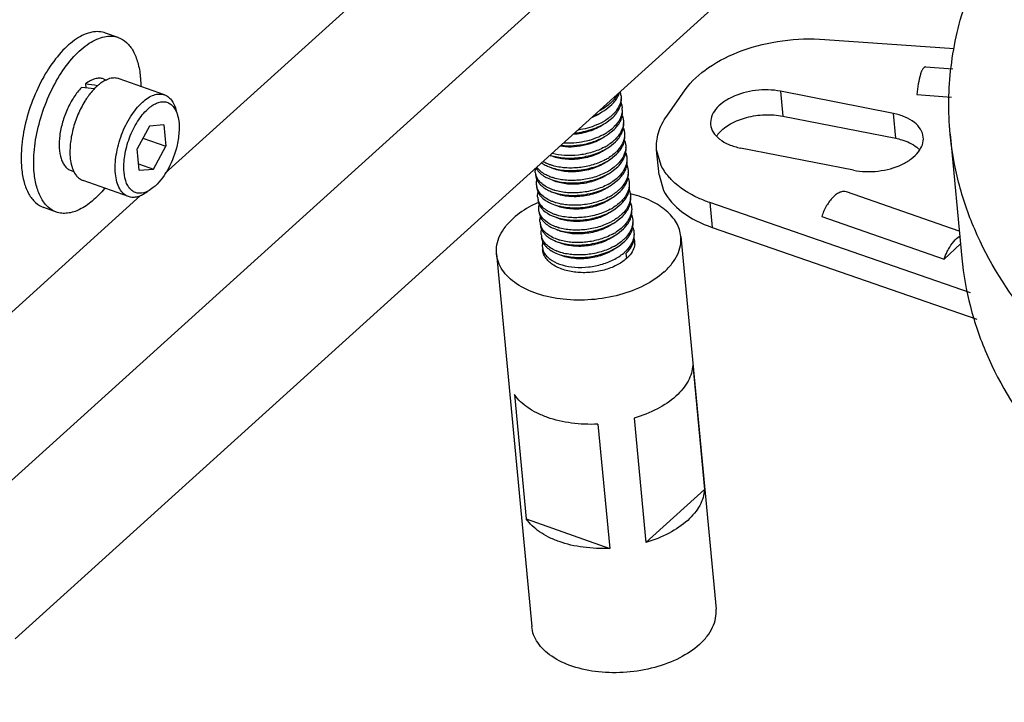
# Model space of a CAD drawing. Header units: millimetres. Extents: x -24622 to 57, y -1603 to 1112.
# Tile 139 of 219: x -1556 to -1524, y 615 to 638. Entities that reach past the tile are written whole.
import ezdxf

# ---------------------------------------------------------------- set-up
doc = ezdxf.new("R2010")
doc.units = ezdxf.units.MM
doc.layers.add('02___PRT_ALL_AXES', color=7, linetype='Continuous')

msp = doc.modelspace()

# ---------------------------------------------------------------- linework, layer by layer
at = {"color": 7, "linetype": 'Continuous'}
for p, q in [((-1533.623, 642.894), (-1557.268, 621.51)), ((-1551.081, 632.558), (-1543.572, 639.348)), ((-1533.166, 638.065), (-1555.947, 617.463)), ((-1552.608, 636.952), (-1553.016, 637.096)), ((-1529.713, 636.891), (-1525.518, 636.595)), ((-1526.446, 636.001), (-1525.563, 635.939)), ((-1553.084, 635.609), (-1552.987, 635.574)), ((-1551.109, 635.094), (-1552.577, 635.614)), ((-1553.667, 635.445), (-1553.655, 635.317)), ((-1534.832, 634.407), (-1534.236, 635.252)), ((-1531.145, 635.209), (-1531.069, 634.404)), ((-1527.489, 634.489), (-1531.145, 635.209)), ((-1526.729, 635.1), (-1525.6, 635.021)), ((-1536.803, 634.619), (-1536.61, 634.777)), ((-1536.765, 634.217), (-1536.572, 634.375)), ((-1531.069, 634.404), (-1527.413, 633.685)), ((-1527.413, 633.685), (-1527.489, 634.489)), ((-1551.596, 634.083), (-1551.993, 633.346)), ((-1551.133, 634.124), (-1551.596, 634.083)), ((-1551.133, 634.124), (-1551.067, 633.427)), ((-1551.808, 633.69), (-1551.067, 633.427)), ((-1536.727, 633.814), (-1536.534, 633.972)), ((-1525.649, 633.823), (-1525.268, 629.799)), ((-1551.464, 632.69), (-1551.067, 633.427)), ((-1536.689, 633.412), (-1536.496, 633.57)), ((-1528.785, 632.651), (-1532.441, 633.37)), ((-1551.927, 632.649), (-1551.993, 633.346)), ((-1538.618, 633.135), (-1538.589, 633.122)), ((-1536.651, 633.009), (-1536.458, 633.168)), ((-1535.083, 632.506), (-1535.159, 633.311)), ((-1535.012, 632.803), (-1535.159, 633.311)), ((-1551.947, 632.861), (-1551.464, 632.69)), ((-1536.613, 632.607), (-1536.42, 632.765)), ((-1554.137, 632.64), (-1554.031, 632.602)), ((-1551.927, 632.649), (-1551.464, 632.69)), ((-1535.083, 632.506), (-1534.936, 631.998)), ((-1552.278, 631.795), (-1553.747, 632.316)), ((-1536.575, 632.205), (-1536.382, 632.363)), ((-1557.384, 626.857), (-1551.884, 631.831)), ((-1536.537, 631.802), (-1536.344, 631.96)), ((-1525.351, 630.678), (-1529.01, 631.946)), ((-1536.499, 631.4), (-1536.306, 631.558)), ((-1533.44, 631.603), (-1533.364, 630.798)), ((-1524.991, 628.675), (-1533.44, 631.603)), ((-1554.613, 631.296), (-1555.021, 631.441)), ((-1538.543, 631.173), (-1538.38, 631.114)), ((-1536.461, 630.998), (-1536.268, 631.156)), ((-1529.81, 631.149), (-1525.842, 629.774)), ((-1538.25, 631.056), (-1538.399, 631.111)), ((-1538.392, 630.722), (-1538.361, 630.708)), ((-1536.423, 630.595), (-1536.23, 630.753)), ((-1533.364, 630.798), (-1524.781, 627.824)), ((-1536.385, 630.193), (-1536.192, 630.351)), ((-1525.842, 629.774), (-1525.312, 630.261)), ((-1536.154, 629.949), (-1536.138, 629.788)), ((-1533.991, 626.334), (-1533.611, 622.311)), ((-1539.768, 625.381), (-1539.387, 621.358)), ((-1537.062, 624.422), (-1536.681, 620.398)), ((-1535.893, 624.615), (-1535.512, 620.591)), ((-1535.512, 620.591), (-1533.611, 622.311)), ((-1539.387, 621.358), (-1536.681, 620.398))]:
    msp.add_line(p, q, dxfattribs=at)
for centre, radius, start, end in [((-1555.741, 616.319), 19.112, 82.8905, 84.1505), ((-1552.094, 634.051), 1.786, 133.5311, 135.9183), ((-1552.191, 634.153), 1.646, 131.9443, 133.5202), ((-1552.605, 634.724), 0.938, 116.8533, 117.8927), ((-1551.318, 633.424), 2.786, 145.539, 148.2638), ((-1551.444, 633.509), 2.634, 144.8373, 145.5209), ((-1551.547, 633.582), 2.508, 142.8242, 144.8486), ((-1537.103, 635.381), 0.768, 333.3344, 338.8932), ((-1537.048, 635.359), 0.709, 338.9097, 343.805), ((-1536.918, 635.015), 0.606, 5.4774, 16.839), ((-1537.811, 636.164), 1.773, 298.3992, 302.5925), ((-1537.762, 636.086), 1.681, 302.613, 302.9461), ((-1537.498, 635.751), 1.254, 312.6741, 314.5806), ((-1537.438, 635.617), 1.179, 314.5733, 317.5454), ((-1537.062, 634.977), 0.764, 333.7677, 339.1029), ((-1536.875, 634.614), 0.602, 357.8895, 5.38), ((-1551.885, 634.095), 1.246, 12.0294, 12.4072), ((-1537.882, 636.291), 1.919, 297.2713, 298.4543), ((-1537.46, 635.349), 1.255, 312.674, 314.5806), ((-1537.401, 635.216), 1.181, 314.5736, 317.4986), ((-1537.772, 635.761), 1.773, 298.4059, 302.6001), ((-1537.723, 635.683), 1.681, 302.6207, 302.945), ((-1537.422, 634.946), 1.254, 312.6785, 314.5807), ((-1537.361, 634.812), 1.179, 314.5733, 317.5453), ((-1537.027, 634.576), 0.768, 333.3613, 338.8878), ((-1537.736, 635.361), 1.776, 298.4167, 302.4778), ((-1537.687, 635.283), 1.684, 302.4969, 302.9534), ((-1536.989, 634.173), 0.768, 333.3444, 338.8995), ((-1532.475, 633.265), 0.889, 144.8125, 146.8427), ((-1532.401, 633.211), 0.98, 138.9824, 144.7445), ((-1537.696, 634.956), 1.773, 298.3975, 302.6082), ((-1537.647, 634.879), 1.681, 302.6289, 302.945), ((-1537.384, 634.544), 1.254, 312.6735, 314.5806), ((-1537.323, 634.41), 1.179, 314.5733, 317.5437), ((-1536.95, 633.771), 0.767, 333.4456, 338.9124), ((-1527.338, 632.624), 0.981, 46.2751, 51.6809), ((-1537.658, 634.554), 1.773, 298.4075, 302.5838), ((-1537.609, 634.477), 1.681, 302.6042, 302.9461), ((-1537.346, 634.142), 1.255, 312.6746, 314.5806), ((-1537.286, 634.008), 1.179, 314.5734, 317.5383), ((-1536.913, 633.369), 0.768, 333.3588, 338.8906), ((-1527.277, 632.69), 0.892, 43.8542, 46.2198), ((-1537.308, 633.739), 1.254, 312.6788, 314.5807), ((-1537.247, 633.605), 1.179, 314.5733, 317.5453), ((-1538.642, 632.62), 0.451, 185.4076, 195.2821), ((-1538.118, 633.709), 1.362, 247.2348, 247.64), ((-1537.622, 634.154), 1.776, 298.4176, 302.47), ((-1537.573, 634.076), 1.684, 302.489, 302.954), ((-1537.27, 633.337), 1.254, 312.6732, 314.5806), ((-1537.209, 633.203), 1.179, 314.5733, 317.5416), ((-1536.875, 632.966), 0.767, 333.3594, 338.9071), ((-1553.599, 632.73), 0.44, 243.1528, 250.4584), ((-1538.604, 632.218), 0.451, 185.4464, 195.3076), ((-1537.582, 633.749), 1.773, 298.397, 302.6139), ((-1537.533, 633.671), 1.681, 302.6346, 302.9447), ((-1536.836, 632.564), 0.767, 333.4329, 338.9106), ((-1538.566, 631.815), 0.451, 185.4616, 195.2706), ((-1538.079, 633.311), 1.367, 247.4597, 247.6417), ((-1537.545, 633.348), 1.774, 298.4096, 302.5613), ((-1537.496, 633.27), 1.682, 302.5814, 302.9477), ((-1537.232, 632.934), 1.255, 312.6755, 314.5807), ((-1537.171, 632.8), 1.179, 314.5734, 317.5385), ((-1536.799, 632.162), 0.768, 333.3619, 338.8806), ((-1537.508, 632.947), 1.776, 298.4172, 302.4748), ((-1537.459, 632.869), 1.684, 302.4938, 302.9536), ((-1537.194, 632.532), 1.254, 312.6786, 314.5807), ((-1537.133, 632.398), 1.179, 314.5733, 317.5451), ((-1536.76, 631.759), 0.767, 333.3719, 338.9132), ((-1538.004, 632.501), 1.361, 247.1937, 247.6396), ((-1537.157, 632.131), 1.256, 312.6462, 314.5805), ((-1537.095, 631.996), 1.179, 314.5733, 317.5399), ((-1538.49, 631.011), 0.451, 185.4518, 195.3061), ((-1537.118, 631.727), 1.254, 312.6768, 314.5807), ((-1536.722, 631.357), 0.767, 333.4355, 338.9091), ((-1538.452, 630.608), 0.451, 185.4585, 195.264), ((-1537.878, 632.344), 1.622, 253.1086, 253.3132), ((-1537.431, 632.141), 1.775, 298.4128, 302.5251), ((-1537.382, 632.063), 1.683, 302.5448, 302.9501), ((-1537.057, 631.593), 1.179, 314.5734, 317.5386), ((-1536.684, 630.955), 0.768, 333.3664, 338.8826), ((-1537.393, 631.74), 1.776, 298.417, 302.4759), ((-1537.344, 631.662), 1.684, 302.495, 302.9535), ((-1537.08, 631.325), 1.254, 312.6786, 314.5807), ((-1537.019, 631.191), 1.179, 314.5733, 317.5452), ((-1536.533, 630.515), 0.648, 347.6053, 349.4079), ((-1536.481, 630.181), 0.627, 16.3707, 19.2936), ((-1536.391, 630.313), 0.524, 5.4255, 14.5708), ((-1536.466, 630.186), 0.612, 10.8909, 16.377), ((-1536.397, 630.313), 0.53, 352.7347, 5.3193), ((-1537.891, 631.293), 1.36, 247.1191, 247.6389), ((-1537.042, 630.923), 1.255, 312.6672, 314.5806), ((-1536.981, 630.789), 1.179, 314.5733, 317.5456)]:
    msp.add_arc(centre, radius, start, end, dxfattribs=at)
msp.add_ellipse((-1553.887, 634.222), major_axis=(4.856, -0.659), ratio=0.253431, start_param=1.479231, end_param=1.55995, dxfattribs=at)
for points, start_tangent, end_tangent in [([(-1525.649, 633.823), (-1525.617, 636.002), (-1525.115, 638.19), (-1524.151, 640.351), (-1522.741, 642.448)], (-0.094142, 0.995559), (0.620646, 0.784091)), ([(-1553.016, 637.096), (-1553.231, 637.139), (-1553.463, 637.122), (-1553.706, 637.045), (-1553.956, 636.909), (-1554.454, 636.476), (-1554.915, 635.859), (-1555.302, 635.11), (-1555.582, 634.29), (-1555.732, 633.468), (-1555.738, 632.713)], (-0.942557, 0.334047), (0.09413, -0.99556)), ([(-1555.33, 632.569), (-1555.324, 633.324), (-1555.174, 634.145), (-1554.895, 634.965), (-1554.508, 635.715), (-1554.046, 636.332), (-1553.548, 636.764), (-1553.298, 636.9), (-1553.055, 636.977), (-1552.823, 636.994), (-1552.608, 636.952)], (-0.09413, 0.99556), (0.94262, -0.333868)), ([(-1552.608, 636.952), (-1552.34, 636.79), (-1552.126, 636.515), (-1551.974, 636.14), (-1551.891, 635.679)], (0.94262, -0.333868), (0.09413, -0.99556)), ([(-1532.387, 636.527), (-1531.079, 636.845), (-1529.713, 636.891)], (0.940186, 0.340662), (0.997524, -0.070331)), ([(-1534.236, 635.252), (-1533.482, 635.974), (-1532.387, 636.527)], (0.576153, 0.817342), (0.940186, 0.340662)), ([(-1526.446, 636.001), (-1526.531, 635.938), (-1526.573, 635.857), (-1526.613, 635.747), (-1526.682, 635.454), (-1526.729, 635.1)], (-0.998202, 0.059944), (-0.088132, -0.996109)), ([(-1553.084, 635.608), (-1553.217, 635.632), (-1553.361, 635.612), (-1553.513, 635.549), (-1553.667, 635.445)], (-0.942512, 0.334173), (-0.781381, -0.624055)), ([(-1552.774, 635.638), (-1552.836, 635.63), (-1553.028, 635.561)], (-0.996435, -0.08436), (-0.892191, -0.451659)), ([(-1552.577, 635.614), (-1552.624, 635.628), (-1552.774, 635.638)], (-0.942481, 0.334258), (-0.996435, -0.08436)), ([(-1551.891, 635.679), (-1551.885, 635.606), (-1551.876, 635.378)], (0.09413, -0.99556), (0.007641, -0.999971)), ([(-1553.793, 635.331), (-1554.041, 635.022), (-1554.253, 634.638), (-1554.411, 634.21), (-1554.502, 633.776), (-1554.518, 633.37), (-1554.458, 633.028), (-1554.401, 632.89), (-1554.328, 632.777), (-1554.239, 632.693), (-1554.137, 632.64)], (-0.702858, -0.71133), (0.942481, -0.334261)), ([(-1553.377, 635.294), (-1553.42, 635.248), (-1553.545, 635.097)], (-0.695925, -0.718115), (-0.604441, -0.79665)), ([(-1553.18, 635.467), (-1553.208, 635.446), (-1553.291, 635.377)], (-0.806566, -0.591144), (-0.743896, -0.668296)), ([(-1553.043, 635.554), (-1553.078, 635.535), (-1553.18, 635.467)], (-0.883851, -0.467769), (-0.806566, -0.591144)), ([(-1551.826, 634.853), (-1551.638, 634.997), (-1551.451, 635.087), (-1551.272, 635.12), (-1551.109, 635.094)], (0.741683, 0.670751), (0.942637, -0.333821)), ([(-1551.108, 635.094), (-1550.973, 635.017), (-1550.86, 634.892), (-1550.772, 634.722), (-1550.713, 634.513)], (0.94235, -0.334629), (0.19161, -0.981471)), ([(-1536.429, 635.108), (-1536.466, 635.043), (-1536.618, 634.857)], (-0.458201, -0.888849), (-0.712152, -0.702026)), ([(-1536.568, 634.821), (-1536.523, 634.873), (-1536.417, 635.036)], (0.674788, 0.738012), (0.448155, 0.893956)), ([(-1536.348, 634.704), (-1536.31, 634.848), (-1536.306, 634.992)], (0.35603, 0.934475), (-0.094079, 0.995565)), ([(-1536.314, 635.073), (-1536.312, 635.031), (-1536.322, 634.902)], (0.094591, -0.995516), (-0.184082, -0.982911)), ([(-1531.145, 635.209), (-1531.951, 635.235), (-1532.717, 635.02), (-1533.023, 634.838), (-1533.249, 634.621), (-1533.381, 634.382), (-1533.41, 634.137)], (-0.981177, 0.19311), (0.093919, -0.99558)), ([(-1553.687, 634.889), (-1553.912, 634.452), (-1554.075, 633.975), (-1554.161, 633.497), (-1554.165, 633.058)], (-0.526292, -0.850304), (0.09413, -0.99556)), ([(-1552.696, 632.537), (-1552.671, 633.145), (-1552.497, 633.799), (-1552.2, 634.398), (-1551.826, 634.853)], (-0.09413, 0.99556), (0.741683, 0.670751)), ([(-1552.419, 632.583), (-1552.396, 633.122), (-1552.242, 633.7), (-1551.979, 634.231), (-1551.648, 634.634)], (-0.090201, 0.995924), (0.738778, 0.673949)), ([(-1551.648, 634.634), (-1551.505, 634.745), (-1551.363, 634.823), (-1551.095, 634.867), (-1550.975, 634.832), (-1550.87, 634.761), (-1550.782, 634.654), (-1550.713, 634.515)], (0.744928, 0.667145), (0.357617, -0.933868)), ([(-1536.648, 634.829), (-1536.694, 634.788), (-1536.847, 634.675)], (-0.735115, -0.677942), (-0.839181, -0.543852)), ([(-1536.322, 634.902), (-1536.409, 634.672), (-1536.58, 634.455)], (-0.184082, -0.982911), (-0.712152, -0.702026)), ([(-1536.53, 634.418), (-1536.484, 634.472), (-1536.376, 634.639)], (0.675394, 0.737457), (0.441422, 0.8973)), ([(-1536.314, 634.831), (-1536.3, 634.791), (-1536.276, 634.671)], (0.355639, -0.934623), (0.094079, -0.995565)), ([(-1550.713, 634.515), (-1550.7, 634.479), (-1550.668, 634.363)], (0.357617, -0.933868), (0.214866, -0.976643)), ([(-1550.666, 634.355), (-1550.635, 633.941), (-1550.7, 633.467)], (0.208423, -0.978039), (-0.222045, -0.975036)), ([(-1536.933, 634.53), (-1537.006, 634.483), (-1537.252, 634.361)], (-0.824364, -0.56606), (-0.927001, -0.375058)), ([(-1537.198, 634.414), (-1537.091, 634.458), (-1536.803, 634.619)], (0.932562, 0.361009), (0.824461, 0.565919)), ([(-1536.61, 634.426), (-1536.656, 634.386), (-1536.809, 634.273)], (-0.735116, -0.677942), (-0.839191, -0.543837)), ([(-1536.274, 634.592), (-1536.295, 634.452), (-1536.347, 634.314), (-1536.542, 634.053)], (-0.036648, -0.999328), (-0.712152, -0.702026)), ([(-1536.311, 634.299), (-1536.272, 634.445), (-1536.268, 634.59)], (0.359497, 0.933146), (-0.094437, 0.995531)), ([(-1536.27, 634.413), (-1536.259, 634.377), (-1536.238, 634.269)], (0.331105, -0.943594), (0.094437, -0.995531)), ([(-1535.159, 633.311), (-1535.102, 633.863), (-1534.832, 634.407)], (-0.094387, 0.995536), (0.576153, 0.817342)), ([(-1533.141, 633.855), (-1532.763, 634.153), (-1532.243, 634.36), (-1531.652, 634.448), (-1531.069, 634.404)], (0.65535, 0.755325), (0.981177, -0.19311)), ([(-1526.519, 633.723), (-1526.605, 633.977), (-1526.807, 634.2), (-1527.109, 634.375), (-1527.489, 634.489)], (-0.093919, 0.99558), (-0.981177, 0.19311)), ([(-1536.894, 634.128), (-1537.345, 633.911), (-1537.868, 633.81)], (-0.824303, -0.56615), (-0.997655, -0.068445)), ([(-1537.817, 633.859), (-1537.251, 633.979), (-1536.765, 634.217)], (0.995596, 0.093743), (0.824457, 0.565924)), ([(-1536.929, 634.202), (-1537.107, 634.117), (-1537.707, 633.953)], (-0.879116, -0.476607), (-0.990172, -0.139854)), ([(-1536.572, 634.024), (-1536.617, 633.984), (-1536.771, 633.871)], (-0.735063, -0.677999), (-0.83911, -0.543963)), ([(-1536.246, 634.097), (-1536.333, 633.867), (-1536.504, 633.65)], (-0.184188, -0.982891), (-0.712152, -0.702026)), ([(-1536.492, 634.016), (-1536.447, 634.068), (-1536.341, 634.232)], (0.674789, 0.738011), (0.447743, 0.894162)), ([(-1536.273, 633.897), (-1536.234, 634.043), (-1536.23, 634.188)], (0.359298, 0.933223), (-0.094542, 0.995521)), ([(-1536.238, 634.269), (-1536.236, 634.226), (-1536.246, 634.097)], (0.094437, -0.995531), (-0.184188, -0.982891)), ([(-1536.232, 634.01), (-1536.22, 633.975), (-1536.2, 633.866)], (0.330787, -0.943706), (0.094542, -0.995521)), ([(-1533.41, 634.137), (-1533.325, 633.883), (-1533.123, 633.66), (-1532.821, 633.485), (-1532.441, 633.37)], (0.093919, -0.99558), (0.981177, -0.19311)), ([(-1536.856, 633.725), (-1537.173, 633.557), (-1537.54, 633.447), (-1537.925, 633.403), (-1538.292, 633.428)], (-0.824343, -0.56609), (-0.986296, 0.164986)), ([(-1538.257, 633.458), (-1537.856, 633.45), (-1537.446, 633.51), (-1537.061, 633.634), (-1536.727, 633.814)], (0.994341, -0.106239), (0.824458, 0.565924)), ([(-1536.891, 633.799), (-1537.509, 633.578), (-1538.178, 633.531)], (-0.879056, -0.476719), (-0.99773, 0.067339)), ([(-1536.208, 633.694), (-1536.296, 633.464), (-1536.465, 633.248)], (-0.185806, -0.982586), (-0.712152, -0.702026)), ([(-1536.454, 633.614), (-1536.409, 633.666), (-1536.303, 633.829)], (0.67481, 0.737991), (0.448001, 0.894033)), ([(-1536.235, 633.495), (-1536.196, 633.64), (-1536.192, 633.785)], (0.359108, 0.933296), (-0.093805, 0.995591)), ([(-1536.2, 633.866), (-1536.197, 633.823), (-1536.208, 633.694)], (0.094542, -0.995521), (-0.185806, -0.982586)), ([(-1528.785, 632.651), (-1527.978, 632.625), (-1527.212, 632.839), (-1526.907, 633.021), (-1526.681, 633.239), (-1526.549, 633.478), (-1526.519, 633.723)], (0.981177, -0.19311), (-0.093919, 0.99558)), ([(-1527.413, 633.685), (-1527.215, 633.636), (-1526.73, 633.394)], (0.981177, -0.19311), (0.783898, -0.620889)), ([(-1497.573, 619.523), (-1502.893, 619.552), (-1508.007, 620.172), (-1512.739, 621.363), (-1516.923, 623.083), (-1520.413, 625.272), (-1523.087, 627.853), (-1524.853, 630.737), (-1525.375, 632.261), (-1525.649, 633.823)], (-0.998738, -0.050223), (-0.094142, 0.995559)), ([(-1550.7, 633.467), (-1550.982, 632.712), (-1551.412, 632.139)], (-0.222045, -0.975036), (-0.739277, -0.673401)), ([(-1538.613, 633.139), (-1538.149, 633.049), (-1537.632, 633.067), (-1537.124, 633.192), (-1536.689, 633.412)], (0.948218, -0.317621), (0.82446, 0.56592)), ([(-1536.853, 633.397), (-1537.253, 633.232), (-1537.696, 633.14), (-1538.141, 633.129), (-1538.548, 633.197)], (-0.879183, -0.476484), (-0.962049, 0.272878)), ([(-1536.534, 633.622), (-1536.579, 633.581), (-1536.733, 633.468)], (-0.735122, -0.677935), (-0.839191, -0.543837)), ([(-1536.416, 633.211), (-1536.371, 633.264), (-1536.264, 633.428)], (0.67488, 0.737928), (0.446438, 0.894815)), ([(-1536.197, 633.092), (-1536.158, 633.238), (-1536.154, 633.383)], (0.359449, 0.933165), (-0.094506, 0.995524)), ([(-1536.193, 633.605), (-1536.182, 633.57), (-1536.162, 633.463)], (0.326339, -0.945253), (0.093805, -0.995591)), ([(-1536.162, 633.463), (-1536.159, 633.419), (-1536.172, 633.283)], (0.093805, -0.995591), (-0.19918, -0.979963)), ([(-1554.165, 633.058), (-1554.154, 632.968), (-1554.096, 632.723)], (0.09413, -0.99556), (0.326605, -0.945161)), ([(-1536.818, 633.323), (-1537.229, 633.12), (-1537.706, 633.013), (-1538.182, 633.015), (-1538.589, 633.122)], (-0.824339, -0.566096), (-0.915861, 0.401494)), ([(-1536.496, 633.219), (-1536.541, 633.179), (-1536.695, 633.066)], (-0.735109, -0.677949), (-0.83918, -0.543854)), ([(-1536.172, 633.283), (-1536.26, 633.058), (-1536.427, 632.846)], (-0.19918, -0.979963), (-0.712152, -0.702026)), ([(-1536.156, 633.206), (-1536.144, 633.17), (-1536.124, 633.061)], (0.331187, -0.943565), (0.094506, -0.995524)), ([(-1536.124, 633.061), (-1536.121, 633.019), (-1536.132, 632.89)], (0.094506, -0.995524), (-0.184179, -0.982893)), ([(-1554.096, 632.723), (-1554.069, 632.652), (-1553.963, 632.474)], (0.326605, -0.945161), (0.628801, -0.777567)), ([(-1539.072, 632.73), (-1539.061, 632.71), (-1539.021, 632.65)], (0.454789, -0.890599), (0.600171, -0.799872)), ([(-1538.645, 632.453), (-1538.771, 632.514), (-1539.044, 632.751)], (-0.922095, 0.386963), (-0.565469, 0.824769)), ([(-1538.889, 632.891), (-1538.845, 632.861), (-1538.695, 632.783)], (0.81842, -0.57462), (0.915969, -0.401249)), ([(-1538.668, 632.849), (-1538.714, 632.868), (-1538.841, 632.935)], (-0.926822, 0.3755), (-0.854826, 0.518915)), ([(-1538.695, 632.783), (-1538.222, 632.658), (-1537.672, 632.655), (-1537.122, 632.776), (-1536.651, 633.009)], (0.915969, -0.401249), (0.824457, 0.565925)), ([(-1538.532, 632.801), (-1538.567, 632.812), (-1538.668, 632.849)], (-0.958315, 0.285714), (-0.926822, 0.3755)), ([(-1536.78, 632.921), (-1537.191, 632.717), (-1537.668, 632.611), (-1538.144, 632.613), (-1538.551, 632.72)], (-0.824322, -0.566122), (-0.915817, 0.401597)), ([(-1536.815, 632.995), (-1537.221, 632.827), (-1537.671, 632.736), (-1538.122, 632.728), (-1538.532, 632.801)], (-0.879107, -0.476625), (-0.958315, 0.285714)), ([(-1536.458, 632.817), (-1536.503, 632.777), (-1536.657, 632.663)], (-0.735059, -0.678003), (-0.839104, -0.543971)), ([(-1536.132, 632.89), (-1536.219, 632.66), (-1536.389, 632.443)], (-0.184179, -0.982893), (-0.712152, -0.702026)), ([(-1536.377, 632.809), (-1536.333, 632.861), (-1536.227, 633.025)], (0.674789, 0.738011), (0.447781, 0.894143)), ([(-1536.159, 632.69), (-1536.12, 632.836), (-1536.116, 632.981)], (0.359175, 0.93327), (-0.094481, 0.995527)), ([(-1536.117, 632.803), (-1536.106, 632.767), (-1536.086, 632.659)], (0.330122, -0.943938), (0.094481, -0.995527)), ([(-1534.662, 632.324), (-1534.767, 632.438), (-1535.012, 632.803)], (-0.705981, 0.708231), (-0.444762, 0.895649)), ([(-1555.738, 632.713), (-1555.655, 632.253), (-1555.503, 631.878), (-1555.289, 631.603), (-1555.021, 631.441)], (0.09413, -0.99556), (0.942557, -0.334047)), ([(-1554.613, 631.296), (-1554.881, 631.458), (-1555.095, 631.733), (-1555.247, 632.108), (-1555.33, 632.569)], (-0.94262, 0.333868), (-0.09413, 0.99556)), ([(-1553.963, 632.474), (-1553.926, 632.432), (-1553.798, 632.338)], (0.628801, -0.777567), (0.892267, -0.451508)), ([(-1552.278, 631.795), (-1552.435, 631.89), (-1552.56, 632.05), (-1552.648, 632.269), (-1552.696, 632.537)], (-0.94235, 0.334629), (-0.09413, 0.99556)), ([(-1551.647, 631.973), (-1551.926, 631.903), (-1552.052, 631.927), (-1552.163, 631.99), (-1552.258, 632.09), (-1552.334, 632.225), (-1552.419, 632.583)], (-0.89037, -0.455238), (-0.098086, 0.995178)), ([(-1539.092, 632.578), (-1539.093, 632.612), (-1539.083, 632.716)], (-0.093671, 0.995603), (0.206395, 0.978469)), ([(-1539.084, 632.497), (-1539.052, 632.369), (-1538.984, 632.248)], (0.094391, -0.995535), (0.599488, -0.800383)), ([(-1538.602, 632.048), (-1538.777, 632.138), (-1538.917, 632.245), (-1539.018, 632.368), (-1539.078, 632.501)], (-0.923609, 0.383335), (-0.263328, 0.964706)), ([(-1539.021, 632.65), (-1538.953, 632.572), (-1538.657, 632.381)], (0.600171, -0.799872), (0.915961, -0.401266)), ([(-1538.657, 632.381), (-1538.184, 632.256), (-1537.634, 632.252), (-1537.084, 632.374), (-1536.613, 632.607)], (0.915961, -0.401266), (0.824458, 0.565924)), ([(-1538.493, 632.399), (-1538.53, 632.41), (-1538.637, 632.449)], (-0.958488, 0.285134), (-0.924809, 0.380432)), ([(-1536.742, 632.518), (-1537.153, 632.315), (-1537.63, 632.208), (-1538.106, 632.21), (-1538.513, 632.318)], (-0.824372, -0.566048), (-0.915837, 0.401551)), ([(-1536.777, 632.592), (-1537.183, 632.425), (-1537.632, 632.334), (-1538.083, 632.325), (-1538.493, 632.399)], (-0.87905, -0.47673), (-0.958488, 0.285134)), ([(-1536.42, 632.414), (-1536.465, 632.374), (-1536.619, 632.261)], (-0.735125, -0.677932), (-0.839194, -0.543832)), ([(-1536.094, 632.485), (-1536.182, 632.256), (-1536.351, 632.041)], (-0.187983, -0.982172), (-0.712152, -0.702026)), ([(-1536.339, 632.407), (-1536.295, 632.459), (-1536.189, 632.622)], (0.674837, 0.737967), (0.447768, 0.89415)), ([(-1536.12, 632.288), (-1536.082, 632.433), (-1536.078, 632.578)], (0.359134, 0.933286), (-0.093776, 0.995593)), ([(-1536.086, 632.659), (-1536.083, 632.616), (-1536.094, 632.485)], (0.094481, -0.995527), (-0.187983, -0.982172)), ([(-1551.412, 632.139), (-1551.471, 632.09), (-1551.647, 631.973)], (-0.744588, -0.667524), (-0.89037, -0.455238)), ([(-1539.053, 632.175), (-1539.055, 632.218), (-1539.037, 632.348)], (-0.094391, 0.995535), (0.274523, 0.961581)), ([(-1539.046, 632.094), (-1539.014, 631.966), (-1538.945, 631.845)], (0.094663, -0.995509), (0.60049, -0.799632)), ([(-1538.554, 631.642), (-1538.732, 631.731), (-1538.876, 631.84), (-1538.979, 631.964), (-1539.039, 632.099)], (-0.926801, 0.375554), (-0.263802, 0.964577)), ([(-1538.984, 632.248), (-1538.915, 632.17), (-1538.619, 631.978)], (0.599488, -0.800383), (0.915957, -0.401276)), ([(-1538.619, 631.978), (-1538.146, 631.853), (-1537.596, 631.85), (-1537.046, 631.972), (-1536.575, 632.205)], (0.915957, -0.401276), (0.82446, 0.565921)), ([(-1536.704, 632.116), (-1537.115, 631.912), (-1537.592, 631.806), (-1538.068, 631.808), (-1538.475, 631.915)], (-0.824302, -0.566151), (-0.915833, 0.401558)), ([(-1536.739, 632.19), (-1537.145, 632.023), (-1537.595, 631.931), (-1538.045, 631.923), (-1538.455, 631.996)], (-0.879186, -0.476478), (-0.958414, 0.285383)), ([(-1536.301, 632.004), (-1536.256, 632.057), (-1536.15, 632.221)], (0.674878, 0.737929), (0.446633, 0.894717)), ([(-1536.083, 631.885), (-1536.044, 632.031), (-1536.04, 632.176)], (0.359615, 0.933101), (-0.094204, 0.995553)), ([(-1536.079, 632.398), (-1536.068, 632.363), (-1536.048, 632.256)], (0.326305, -0.945264), (0.093776, -0.995593)), ([(-1536.048, 632.256), (-1536.045, 632.211), (-1536.058, 632.076)], (0.093776, -0.995593), (-0.199223, -0.979954)), ([(-1533.44, 631.603), (-1533.801, 631.747), (-1534.662, 632.324)], (-0.944874, 0.327434), (-0.705981, 0.708231)), ([(-1553.049, 632.063), (-1553.449, 631.652), (-1553.858, 631.378), (-1554.253, 631.258), (-1554.439, 631.257), (-1554.613, 631.296)], (-0.634499, -0.772924), (-0.94262, 0.333868)), ([(-1551.65, 631.961), (-1551.816, 631.853), (-1551.979, 631.789), (-1552.135, 631.769), (-1552.278, 631.795)], (-0.79255, -0.609806), (-0.942637, 0.333821)), ([(-1539.015, 631.772), (-1539.017, 631.815), (-1538.999, 631.945)], (-0.094663, 0.995509), (0.274025, 0.961723)), ([(-1538.945, 631.845), (-1538.877, 631.768), (-1538.581, 631.576)], (0.60049, -0.799632), (0.91597, -0.401246)), ([(-1538.455, 631.996), (-1538.492, 632.008), (-1538.598, 632.047)], (-0.958414, 0.285383), (-0.924822, 0.380399)), ([(-1538.581, 631.576), (-1538.108, 631.451), (-1537.558, 631.448), (-1537.008, 631.569), (-1536.537, 631.802)], (0.91597, -0.401246), (0.824457, 0.565924)), ([(-1536.701, 631.788), (-1537.107, 631.62), (-1537.557, 631.529), (-1538.008, 631.521), (-1538.418, 631.594)], (-0.879095, -0.476647), (-0.958317, 0.285706)), ([(-1536.382, 632.012), (-1536.427, 631.972), (-1536.581, 631.859)], (-0.735099, -0.67796), (-0.839165, -0.543877)), ([(-1536.058, 632.076), (-1536.146, 631.85), (-1536.313, 631.639)], (-0.199223, -0.979954), (-0.712152, -0.702026)), ([(-1536.263, 631.602), (-1536.218, 631.654), (-1536.112, 631.817)], (0.674791, 0.738009), (0.447735, 0.894166)), ([(-1536.044, 631.483), (-1536.006, 631.629), (-1536.002, 631.774)], (0.359078, 0.933307), (-0.094421, 0.995532)), ([(-1536.041, 631.998), (-1536.03, 631.963), (-1536.01, 631.854)], (0.33054, -0.943792), (0.094204, -0.995553)), ([(-1536.01, 631.854), (-1536.007, 631.811), (-1536.018, 631.682)], (0.094204, -0.995553), (-0.185341, -0.982674)), ([(-1534.936, 631.998), (-1534.34, 631.305), (-1533.364, 630.798)], (0.444762, -0.895649), (0.944874, -0.327434)), ([(-1529.011, 631.947), (-1529.11, 631.96), (-1529.217, 631.935), (-1529.329, 631.874), (-1529.442, 631.779), (-1529.65, 631.503), (-1529.81, 631.149)], (-0.94685, 0.321675), (-0.320198, -0.947351)), ([(-1539.008, 631.692), (-1538.975, 631.559), (-1538.901, 631.434)], (0.094071, -0.995565), (0.613225, -0.789908)), ([(-1538.532, 631.246), (-1538.705, 631.335), (-1538.843, 631.442), (-1538.943, 631.564), (-1539.002, 631.697)], (-0.921817, 0.387626), (-0.263183, 0.964746)), ([(-1538.977, 631.37), (-1538.979, 631.411), (-1538.963, 631.534)], (-0.094071, 0.995565), (0.256213, 0.96662)), ([(-1538.418, 631.594), (-1538.453, 631.605), (-1538.554, 631.642)], (-0.958317, 0.285706), (-0.926801, 0.375554)), ([(-1536.666, 631.714), (-1537.077, 631.51), (-1537.554, 631.404), (-1538.03, 631.406), (-1538.437, 631.513)], (-0.824391, -0.566021), (-0.915807, 0.40162)), ([(-1536.343, 631.61), (-1536.389, 631.57), (-1536.543, 631.456)], (-0.735061, -0.678), (-0.839107, -0.543966)), ([(-1536.018, 631.682), (-1536.105, 631.452), (-1536.275, 631.236)], (-0.185341, -0.982674), (-0.712152, -0.702026)), ([(-1536.003, 631.595), (-1535.992, 631.56), (-1535.972, 631.452)], (0.32954, -0.944142), (0.094421, -0.995532)), ([(-1535.972, 631.452), (-1535.969, 631.408), (-1535.98, 631.277)], (0.094421, -0.995532), (-0.189859, -0.981811)), ([(-1538.924, 631.195), (-1538.944, 631.238), (-1538.977, 631.37)], (-0.466605, 0.884466), (-0.094071, 0.995565)), ([(-1538.97, 631.29), (-1538.938, 631.161), (-1538.869, 631.04)], (0.094486, -0.995526), (0.599653, -0.80026)), ([(-1538.939, 630.968), (-1538.941, 631.011), (-1538.923, 631.141)], (-0.094486, 0.995526), (0.274341, 0.961633)), ([(-1538.482, 630.839), (-1538.754, 630.995), (-1538.924, 631.195)], (-0.925608, 0.378484), (-0.466605, 0.884466)), ([(-1538.901, 631.434), (-1538.833, 631.36), (-1538.543, 631.173)], (0.613225, -0.789908), (0.916028, -0.401115)), ([(-1538.378, 631.191), (-1538.416, 631.203), (-1538.522, 631.242)], (-0.9585, 0.285093), (-0.924806, 0.380439)), ([(-1538.38, 631.114), (-1537.92, 631.035), (-1537.415, 631.059), (-1536.922, 631.184), (-1536.499, 631.4)], (0.956857, -0.290561), (0.824483, 0.565887)), ([(-1536.662, 631.385), (-1537.069, 631.218), (-1537.518, 631.127), (-1537.969, 631.118), (-1538.378, 631.191)], (-0.879052, -0.476725), (-0.9585, 0.285093)), ([(-1536.628, 631.311), (-1536.994, 631.124), (-1537.419, 631.014), (-1537.854, 630.991), (-1538.25, 631.056)], (-0.824285, -0.566175), (-0.958928, 0.283648)), ([(-1536.306, 631.207), (-1536.349, 631.169), (-1536.494, 631.061)], (-0.735443, -0.677587), (-0.83505, -0.550173)), ([(-1535.98, 631.277), (-1536.068, 631.049), (-1536.237, 630.834)], (-0.189859, -0.981811), (-0.712152, -0.702026)), ([(-1536.225, 631.2), (-1536.18, 631.252), (-1536.074, 631.415)], (0.674858, 0.737947), (0.447574, 0.894247)), ([(-1536.006, 631.081), (-1535.968, 631.226), (-1535.964, 631.371)], (0.359161, 0.933276), (-0.09375, 0.995596)), ([(-1535.964, 631.191), (-1535.954, 631.156), (-1535.934, 631.049)], (0.326307, -0.945264), (0.09375, -0.995596)), ([(-1538.932, 630.887), (-1538.9, 630.759), (-1538.831, 630.638)], (0.094607, -0.995515), (0.600567, -0.799575)), ([(-1538.441, 630.435), (-1538.619, 630.525), (-1538.762, 630.633), (-1538.865, 630.757), (-1538.925, 630.892)], (-0.926246, 0.37692), (-0.263777, 0.964584)), ([(-1538.869, 631.04), (-1538.801, 630.963), (-1538.505, 630.771)], (0.599653, -0.80026), (0.915958, -0.401274)), ([(-1538.505, 630.771), (-1538.032, 630.646), (-1537.482, 630.643), (-1536.932, 630.765), (-1536.461, 630.998)], (0.915958, -0.401274), (0.824459, 0.565922)), ([(-1538.349, 630.792), (-1538.384, 630.803), (-1538.482, 630.839)], (-0.956857, 0.290561), (-0.925608, 0.378484)), ([(-1536.59, 630.909), (-1537, 630.705), (-1537.478, 630.599), (-1537.954, 630.601), (-1538.361, 630.708)], (-0.824397, -0.566012), (-0.915788, 0.401662)), ([(-1536.627, 630.982), (-1537.033, 630.815), (-1537.483, 630.724), (-1537.934, 630.716), (-1538.344, 630.79)], (-0.879647, -0.475628), (-0.957888, 0.287141)), ([(-1536.494, 631.061), (-1536.526, 631.04), (-1536.627, 630.982)], (-0.83505, -0.550173), (-0.879647, -0.475628)), ([(-1536.267, 630.805), (-1536.313, 630.765), (-1536.467, 630.652)], (-0.735083, -0.677977), (-0.839141, -0.543914)), ([(-1535.944, 630.869), (-1536.032, 630.643), (-1536.199, 630.431)], (-0.199153, -0.979968), (-0.712152, -0.702026)), ([(-1536.187, 630.797), (-1536.142, 630.85), (-1536.036, 631.014)], (0.674876, 0.737931), (0.446595, 0.894736)), ([(-1535.968, 630.678), (-1535.93, 630.824), (-1535.926, 630.969)], (0.359583, 0.933113), (-0.094282, 0.995546)), ([(-1535.934, 631.049), (-1535.931, 631.004), (-1535.944, 630.869)], (0.09375, -0.995596), (-0.199153, -0.979968)), ([(-1538.901, 630.565), (-1538.903, 630.608), (-1538.885, 630.738)], (-0.094607, 0.995515), (0.274369, 0.961625)), ([(-1538.894, 630.485), (-1538.862, 630.357), (-1538.793, 630.235)], (0.093754, -0.995595), (0.600313, -0.799765)), ([(-1538.42, 630.04), (-1538.592, 630.129), (-1538.73, 630.236), (-1538.829, 630.357), (-1538.887, 630.489)], (-0.92131, 0.388829), (-0.263068, 0.964777)), ([(-1538.831, 630.638), (-1538.763, 630.56), (-1538.467, 630.369)], (0.600567, -0.799575), (0.915972, -0.401241)), ([(-1538.467, 630.369), (-1537.994, 630.244), (-1537.444, 630.241), (-1536.894, 630.362), (-1536.423, 630.595)], (0.915972, -0.401241), (0.824457, 0.565924)), ([(-1536.552, 630.507), (-1536.962, 630.303), (-1537.44, 630.196), (-1537.916, 630.199), (-1538.323, 630.306)], (-0.824275, -0.56619), (-0.915864, 0.401488)), ([(-1536.586, 630.581), (-1536.993, 630.413), (-1537.443, 630.322), (-1537.894, 630.314), (-1538.303, 630.387)], (-0.879076, -0.476681), (-0.958336, 0.285643)), ([(-1536.149, 630.395), (-1536.104, 630.447), (-1535.998, 630.61)], (0.67479, 0.73801), (0.447665, 0.894201)), ([(-1535.927, 630.791), (-1535.916, 630.756), (-1535.896, 630.647)], (0.330786, -0.943706), (0.094282, -0.995546)), ([(-1535.896, 630.647), (-1535.893, 630.604), (-1535.904, 630.476)], (0.094282, -0.995546), (-0.184731, -0.982789)), ([(-1535.896, 630.396), (-1535.89, 630.439), (-1535.888, 630.567)], (0.183764, 0.98297), (-0.094605, 0.995515)), ([(-1525.702, 630.092), (-1525.528, 630.345), (-1525.335, 630.516)], (0.484003, 0.875066), (0.846951, 0.531671)), ([(-1538.848, 630.329), (-1538.858, 630.288), (-1538.863, 630.163)], (-0.261532, -0.965195), (0.094126, -0.99556)), ([(-1538.793, 630.235), (-1538.725, 630.158), (-1538.429, 629.966)], (0.600313, -0.799765), (0.915965, -0.401258)), ([(-1538.303, 630.387), (-1538.339, 630.398), (-1538.441, 630.435)], (-0.958336, 0.285643), (-0.926246, 0.37692)), ([(-1538.429, 629.966), (-1537.956, 629.842), (-1537.406, 629.838), (-1536.856, 629.96), (-1536.385, 630.193)], (0.915965, -0.401258), (0.824457, 0.565924)), ([(-1536.548, 630.178), (-1536.954, 630.011), (-1537.404, 629.92), (-1537.855, 629.911), (-1538.264, 629.984)], (-0.879053, -0.476724), (-0.95852, 0.285025)), ([(-1536.229, 630.403), (-1536.275, 630.362), (-1536.429, 630.249)], (-0.735062, -0.678), (-0.839108, -0.543965)), ([(-1535.927, 630.388), (-1535.965, 630.295), (-1536.161, 630.029)], (-0.315352, -0.948975), (-0.712152, -0.702026)), ([(-1536.111, 629.993), (-1535.975, 630.18), (-1535.9, 630.376)], (0.674785, 0.738015), (0.214595, 0.976703)), ([(-1535.871, 630.246), (-1535.93, 630.054), (-1536.057, 629.869)], (-0.125831, -0.992052), (-0.665936, -0.746009)), ([(-1535.904, 630.476), (-1535.92, 630.41), (-1535.927, 630.388)], (-0.184731, -0.982789), (-0.315352, -0.948975)), ([(-1538.863, 630.163), (-1538.834, 630.041), (-1538.771, 629.925), (-1538.676, 629.819), (-1538.55, 629.724), (-1538.221, 629.58), (-1537.813, 629.509), (-1537.366, 629.517), (-1536.919, 629.608), (-1536.515, 629.773), (-1536.191, 630)], (0.094126, -0.99556), (0.735195, 0.677855)), ([(-1536.138, 629.788), (-1536.458, 629.572), (-1536.863, 629.417), (-1537.316, 629.339), (-1537.773, 629.345), (-1538.191, 629.433), (-1538.531, 629.597), (-1538.66, 629.702), (-1538.759, 629.819), (-1538.825, 629.947), (-1538.855, 630.08)], (-0.741683, -0.670751), (-0.094131, 0.99556)), ([(-1538.264, 629.984), (-1538.302, 629.996), (-1538.408, 630.035)], (-0.95852, 0.285025), (-0.924799, 0.380456)), ([(-1536.514, 630.104), (-1536.924, 629.901), (-1537.401, 629.794), (-1537.878, 629.796), (-1538.285, 629.903)], (-0.824393, -0.566018), (-0.91578, 0.40168)), ([(-1536.057, 629.869), (-1536.076, 629.849), (-1536.138, 629.788)], (-0.665936, -0.746009), (-0.741683, -0.670751)), ([(-1525.842, 629.774), (-1525.741, 630.016), (-1525.702, 630.092)], (0.320198, 0.947351), (0.484003, 0.875066)), ([(-1525.268, 629.799), (-1524.994, 628.237), (-1524.473, 626.713), (-1522.707, 623.829), (-1520.032, 621.248), (-1516.542, 619.059), (-1512.358, 617.34), (-1507.627, 616.149), (-1502.512, 615.528), (-1497.193, 615.5)], (0.094168, -0.995556), (0.998738, 0.050223)), ([(-1533.991, 626.334), (-1534.035, 626.074), (-1534.142, 625.816), (-1534.309, 625.566), (-1534.534, 625.33)], (-0.045108, -0.998982), (-0.741683, -0.670751)), ([(-1537.062, 624.422), (-1537.922, 624.458), (-1538.701, 624.643), (-1539.04, 624.786), (-1539.335, 624.959), (-1539.768, 625.381)], (-0.998957, -0.045661), (-0.56684, 0.823828)), ([(-1534.534, 625.33), (-1535.135, 624.918), (-1535.893, 624.615)], (-0.741683, -0.670751), (-0.959642, -0.281224)), ([(-1533.611, 622.311), (-1533.655, 622.05), (-1533.761, 621.792), (-1533.929, 621.543), (-1534.154, 621.306)], (-0.045108, -0.998982), (-0.741683, -0.670751)), ([(-1536.681, 620.398), (-1537.541, 620.435), (-1538.321, 620.619), (-1538.66, 620.762), (-1538.954, 620.936), (-1539.387, 621.358)], (-0.998957, -0.045661), (-0.56684, 0.823828)), ([(-1534.154, 621.306), (-1534.754, 620.894), (-1535.512, 620.591)], (-0.741683, -0.670751), (-0.959642, -0.281224))]:
    msp.add_spline(points, degree=3, dxfattribs=dict(at, start_tangent=start_tangent, end_tangent=end_tangent))
at = {"layer": '02___PRT_ALL_AXES', "color": 7, "linetype": 'Continuous'}
for p, q in [((-1534.375, 630.504), (-1533.234, 618.433)), ((-1540.349, 629.939), (-1539.207, 617.868))]:
    msp.add_line(p, q, dxfattribs=at)
for centre, radius, start, end in [((-1536.912, 628.102), 3.888, 76.3879, 76.5032), ((-1536.906, 628.127), 3.863, 75.9699, 76.3882)]:
    msp.add_arc(centre, radius, start, end, dxfattribs=at)
for points, start_tangent, end_tangent in [([(-1534.375, 630.504), (-1534.422, 630.728), (-1534.516, 630.943), (-1534.846, 631.334), (-1535.341, 631.652), (-1535.97, 631.875)], (-0.094118, 0.995561), (-0.970167, 0.242437)), ([(-1538.988, 631.608), (-1539.221, 631.495), (-1539.81, 631.089)], (-0.913546, -0.406735), (-0.741683, -0.670751)), ([(-1540.349, 629.939), (-1540.335, 630.235), (-1540.238, 630.531), (-1540.061, 630.818), (-1539.81, 631.089)], (-0.094118, 0.995561), (0.741683, 0.670751)), ([(-1534.915, 629.354), (-1534.663, 629.624), (-1534.486, 629.912), (-1534.389, 630.208), (-1534.375, 630.504)], (0.741683, 0.670751), (-0.094118, 0.995561)), ([(-1534.915, 629.354), (-1535.554, 628.922), (-1536.365, 628.613), (-1537.27, 628.457), (-1538.184, 628.468), (-1539.02, 628.645), (-1539.699, 628.972), (-1539.959, 629.182), (-1540.156, 629.417), (-1540.288, 629.672), (-1540.349, 629.939)], (-0.741683, -0.670751), (-0.094118, 0.995561)), ([(-1533.773, 617.283), (-1533.521, 617.553), (-1533.345, 617.841), (-1533.248, 618.137), (-1533.234, 618.433)], (0.741683, 0.670751), (-0.094118, 0.995561)), ([(-1533.773, 617.283), (-1534.413, 616.851), (-1535.223, 616.542), (-1536.129, 616.386), (-1537.043, 616.397), (-1537.879, 616.574), (-1538.558, 616.901), (-1538.818, 617.111), (-1539.015, 617.346), (-1539.146, 617.601), (-1539.207, 617.868)], (-0.741683, -0.670751), (-0.094118, 0.995561))]:
    msp.add_spline(points, degree=3, dxfattribs=dict(at, start_tangent=start_tangent, end_tangent=end_tangent))

doc.saveas('drawing.dxf')
